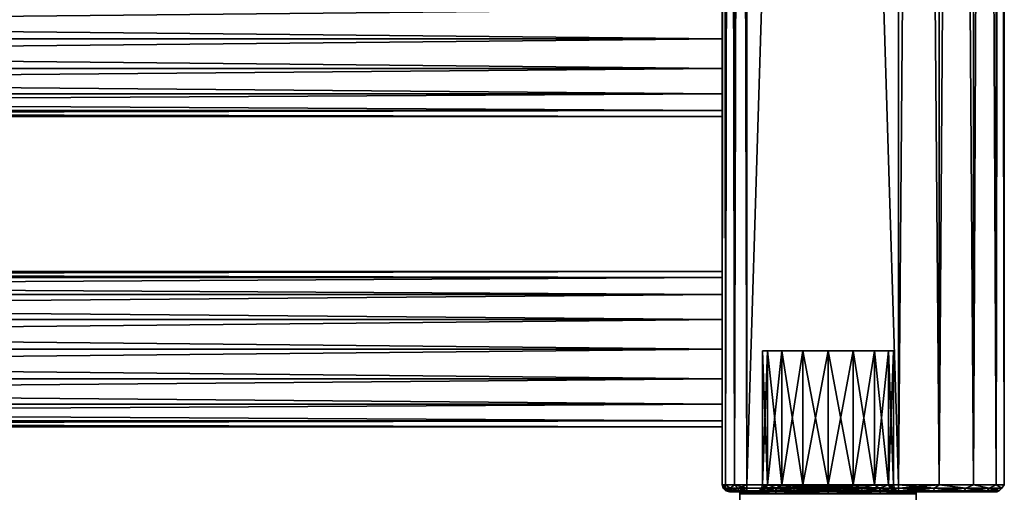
# Model space of a CAD drawing. Extents: x -250 to 250, y -426 to 356.
# Tile 217 of 256: x 110 to 250, y -350 to -283. Entities that reach past the tile are written whole.
import ezdxf

# ---------------------------------------------------------------- set-up
doc = ezdxf.new("R2010")
doc.units = 0
doc.header["$LTSCALE"] = 41.718519
for name, color, linetype in [('3', 7, 'CONTINUOUS'), ('4', 7, 'CONTINUOUS'), ('45', 7, 'CONTINUOUS'), ('46', 7, 'CONTINUOUS'), ('47', 7, 'CONTINUOUS'), ('48', 7, 'CONTINUOUS'), ('5', 7, 'CONTINUOUS'), ('50', 7, 'CONTINUOUS'), ('51', 7, 'CONTINUOUS'), ('52', 7, 'CONTINUOUS'), ('57', 7, 'CONTINUOUS'), ('58', 7, 'CONTINUOUS'), ('59', 7, 'CONTINUOUS'), ('6', 7, 'CONTINUOUS'), ('60', 7, 'CONTINUOUS'), ('61', 7, 'CONTINUOUS'), ('62', 7, 'CONTINUOUS'), ('68', 7, 'CONTINUOUS'), ('69', 7, 'CONTINUOUS'), ('70', 7, 'CONTINUOUS'), ('73', 7, 'CONTINUOUS'), ('74', 7, 'CONTINUOUS'), ('82', 7, 'CONTINUOUS'), ('84', 7, 'CONTINUOUS'), ('85', 7, 'CONTINUOUS'), ('88', 7, 'CONTINUOUS'), ('89', 7, 'CONTINUOUS')]:
    doc.layers.add(name, color=color, linetype=linetype)

msp = doc.modelspace()

# ---------------------------------------------------------------- linework, layer by layer
at = {"layer": '3', "color": 7, "linetype": 'CONTINUOUS'}
for points in [[(210, -319.84, 4.21), (210, -319), (-210, -319.84, 4.21), (210, -319.84, 4.21)], [(210, -319), (210, -319.84, -4.21), (-210, -319), (210, -319)], [(210, -319), (-210, -319), (-210, -319.84, 4.21), (210, -319)], [(210, -319.84, -4.21), (-210, -319.84, -4.21), (-210, -319), (210, -319.84, -4.21)], [(210, -319.84, 4.21), (-210, -319.84, 4.21), (-210, -322.22, 7.78), (210, -319.84, 4.21)], [(210, -322.22, 7.78), (210, -319.84, 4.21), (-210, -322.22, 7.78), (210, -322.22, 7.78)], [(210, -319.84, -4.21), (210, -322.22, -7.78), (-210, -319.84, -4.21), (210, -319.84, -4.21)], [(210, -322.22, -7.78), (-210, -322.22, -7.78), (-210, -319.84, -4.21), (210, -322.22, -7.78)], [(210, -322.22, 7.78), (-210, -322.22, 7.78), (-210, -325.79, 10.16), (210, -322.22, 7.78)], [(210, -325.79, 10.16), (210, -322.22, 7.78), (-210, -325.79, 10.16), (210, -325.79, 10.16)], [(210, -322.22, -7.78), (210, -325.79, -10.16), (-210, -322.22, -7.78), (210, -322.22, -7.78)], [(210, -325.79, -10.16), (-210, -325.79, -10.16), (-210, -322.22, -7.78), (210, -325.79, -10.16)], [(210, -325.79, 10.16), (-210, -325.79, 10.16), (-210, -330, 11), (210, -325.79, 10.16)], [(210, -330, 11), (210, -325.79, 10.16), (-210, -330, 11), (210, -330, 11)], [(210, -325.79, -10.16), (210, -330, -11), (-210, -325.79, -10.16), (210, -325.79, -10.16)], [(210, -330, -11), (-210, -330, -11), (-210, -325.79, -10.16), (210, -330, -11)]]:
    msp.add_3dface(points, dxfattribs=at)
at = {"layer": '4', "color": 7, "linetype": 'CONTINUOUS'}
for points in [[(210, -330, -11), (210, -334.21, -10.16), (-210, -330, -11), (210, -330, -11)], [(-210, -330, -11), (210, -334.21, -10.16), (-210, -334.21, -10.16), (-210, -330, -11)], [(210, -334.21, 10.16), (210, -330, 11), (-210, -334.21, 10.16), (210, -334.21, 10.16)], [(210, -330, 11), (-210, -330, 11), (-210, -334.21, 10.16), (210, -330, 11)], [(210, -334.21, -10.16), (210, -337.78, -7.78), (-210, -334.21, -10.16), (210, -334.21, -10.16)], [(210, -337.78, -7.78), (-210, -337.78, -7.78), (-210, -334.21, -10.16), (210, -337.78, -7.78)], [(210, -334.21, 10.16), (-210, -334.21, 10.16), (-210, -337.78, 7.78), (210, -334.21, 10.16)], [(210, -337.78, 7.78), (210, -334.21, 10.16), (-210, -337.78, 7.78), (210, -337.78, 7.78)], [(210, -337.78, -7.78), (210, -340.16, -4.21), (-210, -337.78, -7.78), (210, -337.78, -7.78)], [(210, -340.16, -4.21), (-210, -340.16, -4.21), (-210, -337.78, -7.78), (210, -340.16, -4.21)], [(210, -337.78, 7.78), (-210, -337.78, 7.78), (-210, -340.16, 4.21), (210, -337.78, 7.78)], [(210, -340.16, 4.21), (210, -337.78, 7.78), (-210, -340.16, 4.21), (210, -340.16, 4.21)], [(210, -340.16, -4.21), (210, -341), (-210, -340.16, -4.21), (210, -340.16, -4.21)], [(210, -340.16, 4.21), (-210, -340.16, 4.21), (-210, -341), (210, -340.16, 4.21)], [(210, -341), (-210, -341), (-210, -340.16, -4.21), (210, -341)], [(210, -341), (210, -340.16, 4.21), (-210, -341), (210, -341)]]:
    msp.add_3dface(points, dxfattribs=at)
at = {"layer": '45', "color": 7, "linetype": 'CONTINUOUS'}
for points in [[(213.5, 349.2, -15), (235, -349.2, -15), (213.5, -349.2, -15), (213.5, 349.2, -15)], [(235, 349.2, -15), (235, -349.2, -15), (213.5, 349.2, -15), (235, 349.2, -15)]]:
    msp.add_3dface(points, dxfattribs=at)
at = {"layer": '46', "color": 7, "linetype": 'CONTINUOUS'}
for points in [[(213.5, 349.2, 15), (213.5, -349.2, 15), (235, 349.2, 15), (213.5, 349.2, 15)], [(235, 349.2, 15), (213.5, -349.2, 15), (235, -349.2, 15), (235, 349.2, 15)]]:
    msp.add_3dface(points, dxfattribs=at)
at = {"layer": '47', "color": 7, "linetype": 'CONTINUOUS'}
for points in [[(211, -350.2, -11.5), (211.33, -350.2, -12.75), (211, -350.2, 11.5), (211, -350.2, -11.5)], [(211, -350.2, 11.5), (211.33, -350.2, -12.75), (211.33, -350.2, 12.75), (211, -350.2, 11.5)], [(211.33, -350.2, 12.75), (212.25, -350.2, -13.67), (212.25, -350.2, 13.67), (211.33, -350.2, 12.75)], [(211.33, -350.2, -12.75), (212.25, -350.2, -13.67), (211.33, -350.2, 12.75), (211.33, -350.2, -12.75)], [(212.25, -350.2, 13.67), (213.5, -350.2, -14), (213.5, -350.2, 14), (212.25, -350.2, 13.67)], [(212.25, -350.2, -13.67), (213.5, -350.2, -14), (212.25, -350.2, 13.67), (212.25, -350.2, -13.67)], [(217.72, -350.2, -7.28), (213.5, -350.2, -14), (221.06, -350.2, -9.52), (217.72, -350.2, -7.28)], [(215.48, -350.2, -3.94), (213.5, -350.2, -14), (217.72, -350.2, -7.28), (215.48, -350.2, -3.94)], [(214.7, -350.2), (213.5, -350.2, -14), (215.48, -350.2, -3.94), (214.7, -350.2)], [(213.5, -350.2, 14), (213.5, -350.2, -14), (214.7, -350.2), (213.5, -350.2, 14)], [(213.5, -350.2, -14), (235, -350.2, -14), (221.06, -350.2, -9.52), (213.5, -350.2, -14)], [(217.72, -350.2, 7.28), (213.5, -350.2, 14), (215.48, -350.2, 3.94), (217.72, -350.2, 7.28)], [(221.06, -350.2, 9.52), (213.5, -350.2, 14), (217.72, -350.2, 7.28), (221.06, -350.2, 9.52)], [(225, -350.2, 10.3), (213.5, -350.2, 14), (221.06, -350.2, 9.52), (225, -350.2, 10.3)], [(228.94, -350.2, 9.52), (213.5, -350.2, 14), (225, -350.2, 10.3), (228.94, -350.2, 9.52)], [(213.5, -350.2, 14), (214.7, -350.2), (215.48, -350.2, 3.94), (213.5, -350.2, 14)], [(235, -350.2, 14), (213.5, -350.2, 14), (228.94, -350.2, 9.52), (235, -350.2, 14)], [(221.06, -350.2, -9.52), (235, -350.2, -14), (225, -350.2, -10.3), (221.06, -350.2, -9.52)], [(225, -350.2, -10.3), (235, -350.2, -14), (228.94, -350.2, -9.52), (225, -350.2, -10.3)], [(228.94, -350.2, -9.52), (235, -350.2, -14), (232.28, -350.2, -7.28), (228.94, -350.2, -9.52)], [(232.28, -350.2, 7.28), (235, -350.2, 14), (228.94, -350.2, 9.52), (232.28, -350.2, 7.28)], [(232.28, -350.2, -7.28), (235, -350.2, -14), (234.52, -350.2, -3.94), (232.28, -350.2, -7.28)], [(234.52, -350.2, 3.94), (235, -350.2, 14), (232.28, -350.2, 7.28), (234.52, -350.2, 3.94)], [(234.52, -350.2, -3.94), (235, -350.2, -14), (235.3, -350.2), (234.52, -350.2, -3.94)], [(235.3, -350.2), (235, -350.2, 14), (234.52, -350.2, 3.94), (235.3, -350.2)], [(235, -350.2, -14), (240.36, -350.2, -12.93), (235.3, -350.2), (235, -350.2, -14)], [(240.36, -350.2, -12.93), (235, -350.2, 14), (235.3, -350.2), (240.36, -350.2, -12.93)], [(240.36, -350.2, 12.93), (235, -350.2, 14), (240.36, -350.2, -12.93), (240.36, -350.2, 12.93)], [(244.9, -350.2, -9.9), (240.36, -350.2, 12.93), (240.36, -350.2, -12.93), (244.9, -350.2, -9.9)], [(244.9, -350.2, 9.9), (240.36, -350.2, 12.93), (244.9, -350.2, -9.9), (244.9, -350.2, 9.9)], [(247.93, -350.2, -5.36), (244.9, -350.2, 9.9), (244.9, -350.2, -9.9), (247.93, -350.2, -5.36)], [(247.93, -350.2, 5.36), (244.9, -350.2, 9.9), (247.93, -350.2, -5.36), (247.93, -350.2, 5.36)], [(249, -350.2, 0), (247.93, -350.2, 5.36), (247.93, -350.2, -5.36), (249, -350.2, 0)]]:
    msp.add_3dface(points, dxfattribs=at)
at = {"layer": '48', "color": 7, "linetype": 'CONTINUOUS'}
for points in [[(210, 349.2, 11.5), (210, -22, 11), (210, -349.2, 11.5), (210, 349.2, 11.5)], [(210, -349.2, -11.5), (210, 22, -11), (210, 349.2, -11.5), (210, -349.2, -11.5)], [(210, -349.2, -11.5), (210, -22, -11), (210, 22, -11), (210, -349.2, -11.5)], [(210, -349.2, -11.5), (210, -66, -11), (210, -22, -11), (210, -349.2, -11.5)], [(210, -66, 11), (210, -349.2, 11.5), (210, -22, 11), (210, -66, 11)], [(210, -349.2, -11.5), (210, -198, -11), (210, -66, -11), (210, -349.2, -11.5)], [(210, -198, 11), (210, -349.2, 11.5), (210, -66, 11), (210, -198, 11)], [(210, -349.2, -11.5), (210, -242, -11), (210, -198, -11), (210, -349.2, -11.5)], [(210, -242, 11), (210, -349.2, 11.5), (210, -198, 11), (210, -242, 11)], [(210, -349.2, -11.5), (210, -286, -11), (210, -242, -11), (210, -349.2, -11.5)], [(210, -286, 11), (210, -349.2, 11.5), (210, -242, 11), (210, -286, 11)], [(210, -281.79, 10.16), (210, -286, 11), (210, -242, 11), (210, -281.79, 10.16)], [(210, -242, -11), (210, -286, -11), (210, -246.21, -10.16), (210, -242, -11)], [(210, -246.21, -10.16), (210, -286, -11), (210, -249.78, -7.78), (210, -246.21, -10.16)], [(210, -286, -11), (210, -281.79, -10.16), (210, -249.78, -7.78), (210, -286, -11)], [(210, -286, -11), (210, -349.2, -11.5), (210, -290.21, -10.16), (210, -286, -11)], [(210, -330, 11), (210, -349.2, 11.5), (210, -286, 11), (210, -330, 11)], [(210, -290.21, 10.16), (210, -322.22, 7.78), (210, -286, 11), (210, -290.21, 10.16)], [(210, -322.22, 7.78), (210, -325.79, 10.16), (210, -286, 11), (210, -322.22, 7.78)], [(210, -325.79, 10.16), (210, -330, 11), (210, -286, 11), (210, -325.79, 10.16)], [(210, -349.2, -11.5), (210, -330, -11), (210, -290.21, -10.16), (210, -349.2, -11.5)], [(210, -319), (210, -319.84, 4.21), (210, -290.21, 10.16), (210, -319)], [(210, -319.84, 4.21), (210, -322.22, 7.78), (210, -290.21, 10.16), (210, -319.84, 4.21)], [(210, -290.21, -10.16), (210, -330, -11), (210, -293.78, -7.78), (210, -290.21, -10.16)], [(210, -293.78, 7.78), (210, -319), (210, -290.21, 10.16), (210, -293.78, 7.78)], [(210, -330, -11), (210, -325.79, -10.16), (210, -293.78, -7.78), (210, -330, -11)], [(210, -293.78, -7.78), (210, -325.79, -10.16), (210, -296.16, -4.21), (210, -293.78, -7.78)], [(210, -296.16, 4.21), (210, -319), (210, -293.78, 7.78), (210, -296.16, 4.21)], [(210, -296.16, -4.21), (210, -325.79, -10.16), (210, -297), (210, -296.16, -4.21)], [(210, -297), (210, -319), (210, -296.16, 4.21), (210, -297)], [(210, -319.84, -4.21), (210, -319), (210, -297), (210, -319.84, -4.21)], [(210, -325.79, -10.16), (210, -322.22, -7.78), (210, -297), (210, -325.79, -10.16)], [(210, -322.22, -7.78), (210, -319.84, -4.21), (210, -297), (210, -322.22, -7.78)], [(210, -330, -11), (210, -349.2, -11.5), (210, -334.21, -10.16), (210, -330, -11)], [(210, -334.21, 10.16), (210, -349.2, 11.5), (210, -330, 11), (210, -334.21, 10.16)], [(210, -334.21, -10.16), (210, -349.2, -11.5), (210, -337.78, -7.78), (210, -334.21, -10.16)], [(210, -337.78, 7.78), (210, -349.2, 11.5), (210, -334.21, 10.16), (210, -337.78, 7.78)], [(210, -337.78, -7.78), (210, -349.2, -11.5), (210, -340.16, -4.21), (210, -337.78, -7.78)], [(210, -340.16, 4.21), (210, -349.2, 11.5), (210, -337.78, 7.78), (210, -340.16, 4.21)], [(210, -349.2, -11.5), (210, -349.2, 11.5), (210, -340.16, 4.21), (210, -349.2, -11.5)], [(210, -341), (210, -349.2, -11.5), (210, -340.16, 4.21), (210, -341)], [(210, -340.16, -4.21), (210, -349.2, -11.5), (210, -341), (210, -340.16, -4.21)]]:
    msp.add_3dface(points, dxfattribs=at)
at = {"layer": '5', "color": 7, "linetype": 'CONTINUOUS'}
for points in [[(210, -281.79, 10.16), (-210, -281.79, 10.16), (-210, -286, 11), (210, -281.79, 10.16)], [(210, -286, 11), (210, -281.79, 10.16), (-210, -286, 11), (210, -286, 11)], [(210, -286, -11), (-210, -286, -11), (-210, -281.79, -10.16), (210, -286, -11)], [(210, -281.79, -10.16), (210, -286, -11), (-210, -281.79, -10.16), (210, -281.79, -10.16)]]:
    msp.add_3dface(points, dxfattribs=at)
at = {"layer": '50', "color": 7, "linetype": 'CONTINUOUS'}
for points in [[(240.74, 349.2, 13.86), (235, 349.2, 15), (240.74, -349.2, 13.86), (240.74, 349.2, 13.86)], [(235, 349.2, 15), (235, -349.2, 15), (240.74, -349.2, 13.86), (235, 349.2, 15)], [(235, -349.2, -15), (235, 349.2, -15), (240.74, 349.2, -13.86), (235, -349.2, -15)], [(235, -349.2, -15), (240.74, 349.2, -13.86), (240.74, -349.2, -13.86), (235, -349.2, -15)], [(245.61, 349.2, 10.61), (240.74, 349.2, 13.86), (245.61, -349.2, 10.61), (245.61, 349.2, 10.61)], [(245.61, -349.2, 10.61), (240.74, 349.2, 13.86), (240.74, -349.2, 13.86), (245.61, -349.2, 10.61)], [(240.74, -349.2, -13.86), (245.61, 349.2, -10.61), (245.61, -349.2, -10.61), (240.74, -349.2, -13.86)], [(240.74, 349.2, -13.86), (245.61, 349.2, -10.61), (240.74, -349.2, -13.86), (240.74, 349.2, -13.86)], [(248.86, -349.2, 5.74), (245.61, 349.2, 10.61), (245.61, -349.2, 10.61), (248.86, -349.2, 5.74)], [(248.86, 349.2, 5.74), (245.61, 349.2, 10.61), (248.86, -349.2, 5.74), (248.86, 349.2, 5.74)], [(245.61, -349.2, -10.61), (248.86, 349.2, -5.74), (248.86, -349.2, -5.74), (245.61, -349.2, -10.61)], [(245.61, 349.2, -10.61), (248.86, 349.2, -5.74), (245.61, -349.2, -10.61), (245.61, 349.2, -10.61)], [(248.86, -349.2, -5.74), (250, 349.2), (250, -349.2), (248.86, -349.2, -5.74)], [(248.86, 349.2, -5.74), (250, 349.2), (248.86, -349.2, -5.74), (248.86, 349.2, -5.74)], [(250, -349.2), (248.86, 349.2, 5.74), (248.86, -349.2, 5.74), (250, -349.2)], [(250, 349.2), (248.86, 349.2, 5.74), (250, -349.2), (250, 349.2)]]:
    msp.add_3dface(points, dxfattribs=at)
at = {"layer": '51', "color": 7, "linetype": 'CONTINUOUS'}
for points in [[(210, 349.2, 11.5), (210, -349.2, 11.5), (210.47, -349.2, 13.25), (210, 349.2, 11.5)], [(210, 349.2, 11.5), (210.47, -349.2, 13.25), (210.47, 349.2, 13.25), (210, 349.2, 11.5)], [(210.47, -349.2, 13.25), (211.75, -349.2, 14.53), (210.47, 349.2, 13.25), (210.47, -349.2, 13.25)], [(210.47, 349.2, 13.25), (211.75, -349.2, 14.53), (211.75, 349.2, 14.53), (210.47, 349.2, 13.25)], [(211.75, -349.2, 14.53), (213.5, -349.2, 15), (211.75, 349.2, 14.53), (211.75, -349.2, 14.53)], [(213.5, -349.2, 15), (213.5, 349.2, 15), (211.75, 349.2, 14.53), (213.5, -349.2, 15)]]:
    msp.add_3dface(points, dxfattribs=at)
at = {"layer": '52', "color": 7, "linetype": 'CONTINUOUS'}
for points in [[(210, -349.2, -11.5), (210, 349.2, -11.5), (210.47, 349.2, -13.25), (210, -349.2, -11.5)], [(210.47, -349.2, -13.25), (210, -349.2, -11.5), (210.47, 349.2, -13.25), (210.47, -349.2, -13.25)], [(211.75, -349.2, -14.53), (210.47, -349.2, -13.25), (211.75, 349.2, -14.53), (211.75, -349.2, -14.53)], [(211.75, 349.2, -14.53), (210.47, -349.2, -13.25), (210.47, 349.2, -13.25), (211.75, 349.2, -14.53)], [(213.5, 349.2, -15), (211.75, -349.2, -14.53), (211.75, 349.2, -14.53), (213.5, 349.2, -15)], [(213.5, 349.2, -15), (213.5, -349.2, -15), (211.75, -349.2, -14.53), (213.5, 349.2, -15)]]:
    msp.add_3dface(points, dxfattribs=at)
at = {"layer": '57', "color": 7, "linetype": 'CONTINUOUS'}
for points in [[(210.13, -349.7, 11.5), (210, -349.2, 11.5), (210.13, -349.7, -11.5), (210.13, -349.7, 11.5)], [(210, -349.2, 11.5), (210, -349.2, -11.5), (210.13, -349.7, -11.5), (210, -349.2, 11.5)], [(210.5, -350.07, 11.5), (210.13, -349.7, 11.5), (210.5, -350.07, -11.5), (210.5, -350.07, 11.5)], [(210.5, -350.07, -11.5), (210.13, -349.7, 11.5), (210.13, -349.7, -11.5), (210.5, -350.07, -11.5)], [(211, -350.2, -11.5), (210.5, -350.07, 11.5), (210.5, -350.07, -11.5), (211, -350.2, -11.5)], [(211, -350.2, -11.5), (211, -350.2, 11.5), (210.5, -350.07, 11.5), (211, -350.2, -11.5)]]:
    msp.add_3dface(points, dxfattribs=at)
at = {"layer": '58', "color": 7, "linetype": 'CONTINUOUS'}
for points in [[(235, -349.7, 14.87), (235, -349.2, 15), (213.5, -349.7, 14.87), (235, -349.7, 14.87)], [(235, -349.2, 15), (213.5, -349.2, 15), (213.5, -349.7, 14.87), (235, -349.2, 15)], [(235, -350.07, 14.5), (235, -349.7, 14.87), (213.5, -349.7, 14.87), (235, -350.07, 14.5)], [(213.5, -350.07, 14.5), (235, -350.07, 14.5), (213.5, -349.7, 14.87), (213.5, -350.07, 14.5)], [(213.5, -350.2, 14), (235, -350.2, 14), (235, -350.07, 14.5), (213.5, -350.2, 14)], [(213.5, -350.2, 14), (235, -350.07, 14.5), (213.5, -350.07, 14.5), (213.5, -350.2, 14)]]:
    msp.add_3dface(points, dxfattribs=at)
at = {"layer": '59', "color": 7, "linetype": 'CONTINUOUS'}
for points in [[(235, -349.7, -14.87), (240.74, -349.2, -13.86), (240.08, -349.7, -13.97), (235, -349.7, -14.87)], [(235, -349.2, -15), (240.74, -349.2, -13.86), (235, -349.7, -14.87), (235, -349.2, -15)], [(240.08, -349.7, 13.97), (235, -349.2, 15), (235, -349.7, 14.87), (240.08, -349.7, 13.97)], [(240.74, -349.2, 13.86), (235, -349.2, 15), (240.08, -349.7, 13.97), (240.74, -349.2, 13.86)], [(240.08, -349.7, 13.97), (235, -349.7, 14.87), (239.96, -350.07, 13.63), (240.08, -349.7, 13.97)], [(239.96, -350.07, 13.63), (235, -349.7, 14.87), (235, -350.07, 14.5), (239.96, -350.07, 13.63)], [(235, -350.07, -14.5), (235, -349.7, -14.87), (240.08, -349.7, -13.97), (235, -350.07, -14.5)], [(235, -350.07, -14.5), (240.08, -349.7, -13.97), (239.96, -350.07, -13.63), (235, -350.07, -14.5)], [(240.36, -350.2, 12.93), (239.96, -350.07, 13.63), (235, -350.07, 14.5), (240.36, -350.2, 12.93)], [(235, -350.2, 14), (240.36, -350.2, 12.93), (235, -350.07, 14.5), (235, -350.2, 14)], [(235, -350.2, -14), (235, -350.07, -14.5), (239.96, -350.07, -13.63), (235, -350.2, -14)], [(240.36, -350.2, -12.93), (235, -350.2, -14), (239.96, -350.07, -13.63), (240.36, -350.2, -12.93)], [(244.32, -350.07, 11.11), (240.08, -349.7, 13.97), (239.96, -350.07, 13.63), (244.32, -350.07, 11.11)], [(240.08, -349.7, -13.97), (244.56, -349.7, -11.39), (239.96, -350.07, -13.63), (240.08, -349.7, -13.97)], [(239.96, -350.07, -13.63), (244.56, -349.7, -11.39), (244.32, -350.07, -11.11), (239.96, -350.07, -13.63)], [(240.36, -350.2, -12.93), (239.96, -350.07, -13.63), (244.32, -350.07, -11.11), (240.36, -350.2, -12.93)], [(240.36, -350.2, 12.93), (244.32, -350.07, 11.11), (239.96, -350.07, 13.63), (240.36, -350.2, 12.93)], [(244.56, -349.7, 11.39), (240.74, -349.2, 13.86), (240.08, -349.7, 13.97), (244.56, -349.7, 11.39)], [(240.08, -349.7, -13.97), (240.74, -349.2, -13.86), (244.56, -349.7, -11.39), (240.08, -349.7, -13.97)], [(244.56, -349.7, 11.39), (240.08, -349.7, 13.97), (244.32, -350.07, 11.11), (244.56, -349.7, 11.39)], [(244.9, -350.2, -9.9), (240.36, -350.2, -12.93), (244.32, -350.07, -11.11), (244.9, -350.2, -9.9)], [(240.36, -350.2, 12.93), (244.9, -350.2, 9.9), (244.32, -350.07, 11.11), (240.36, -350.2, 12.93)], [(245.61, -349.2, 10.61), (240.74, -349.2, 13.86), (244.56, -349.7, 11.39), (245.61, -349.2, 10.61)], [(240.74, -349.2, -13.86), (245.61, -349.2, -10.61), (244.56, -349.7, -11.39), (240.74, -349.2, -13.86)], [(247.56, -350.07, 7.25), (244.56, -349.7, 11.39), (244.32, -350.07, 11.11), (247.56, -350.07, 7.25)], [(244.56, -349.7, -11.39), (247.87, -349.7, -7.43), (244.32, -350.07, -11.11), (244.56, -349.7, -11.39)], [(244.32, -350.07, -11.11), (247.87, -349.7, -7.43), (247.56, -350.07, -7.25), (244.32, -350.07, -11.11)], [(244.9, -350.2, 9.9), (247.56, -350.07, 7.25), (244.32, -350.07, 11.11), (244.9, -350.2, 9.9)], [(244.9, -350.2, -9.9), (244.32, -350.07, -11.11), (247.56, -350.07, -7.25), (244.9, -350.2, -9.9)], [(247.87, -349.7, 7.43), (245.61, -349.2, 10.61), (244.56, -349.7, 11.39), (247.87, -349.7, 7.43)], [(244.56, -349.7, -11.39), (245.61, -349.2, -10.61), (247.87, -349.7, -7.43), (244.56, -349.7, -11.39)], [(247.87, -349.7, 7.43), (244.56, -349.7, 11.39), (247.56, -350.07, 7.25), (247.87, -349.7, 7.43)], [(244.9, -350.2, 9.9), (247.93, -350.2, 5.36), (247.56, -350.07, 7.25), (244.9, -350.2, 9.9)], [(247.93, -350.2, -5.36), (244.9, -350.2, -9.9), (247.56, -350.07, -7.25), (247.93, -350.2, -5.36)], [(245.61, -349.2, -10.61), (248.86, -349.2, -5.74), (247.87, -349.7, -7.43), (245.61, -349.2, -10.61)], [(248.86, -349.2, 5.74), (245.61, -349.2, 10.61), (247.87, -349.7, 7.43), (248.86, -349.2, 5.74)], [(247.87, -349.7, -7.43), (249.64, -349.7, -2.58), (247.56, -350.07, -7.25), (247.87, -349.7, -7.43)], [(249.28, -350.07, 2.52), (247.87, -349.7, 7.43), (247.56, -350.07, 7.25), (249.28, -350.07, 2.52)], [(247.56, -350.07, -7.25), (249.64, -349.7, -2.58), (249.28, -350.07, -2.52), (247.56, -350.07, -7.25)], [(247.93, -350.2, -5.36), (247.56, -350.07, -7.25), (249.28, -350.07, -2.52), (247.93, -350.2, -5.36)], [(247.93, -350.2, 5.36), (249.28, -350.07, 2.52), (247.56, -350.07, 7.25), (247.93, -350.2, 5.36)], [(249.64, -349.7, 2.58), (248.86, -349.2, 5.74), (247.87, -349.7, 7.43), (249.64, -349.7, 2.58)], [(247.87, -349.7, -7.43), (248.86, -349.2, -5.74), (249.64, -349.7, -2.58), (247.87, -349.7, -7.43)], [(249.64, -349.7, 2.58), (247.87, -349.7, 7.43), (249.28, -350.07, 2.52), (249.64, -349.7, 2.58)], [(249, -350.2, 0), (247.93, -350.2, -5.36), (249.28, -350.07, -2.52), (249, -350.2, 0)], [(247.93, -350.2, 5.36), (249, -350.2, 0), (249.28, -350.07, 2.52), (247.93, -350.2, 5.36)], [(248.86, -349.2, -5.74), (250, -349.2), (249.64, -349.7, -2.58), (248.86, -349.2, -5.74)], [(250, -349.2), (248.86, -349.2, 5.74), (249.64, -349.7, 2.58), (250, -349.2)], [(249, -350.2, 0), (249.28, -350.07, -2.52), (249.28, -350.07, 2.52), (249, -350.2, 0)], [(249.28, -350.07, -2.52), (249.64, -349.7, 2.58), (249.28, -350.07, 2.52), (249.28, -350.07, -2.52)], [(249.64, -349.7, -2.58), (249.64, -349.7, 2.58), (249.28, -350.07, -2.52), (249.64, -349.7, -2.58)], [(249.64, -349.7, -2.58), (250, -349.2), (249.64, -349.7, 2.58), (249.64, -349.7, -2.58)]]:
    msp.add_3dface(points, dxfattribs=at)
at = {"layer": '6', "color": 7, "linetype": 'CONTINUOUS'}
for points in [[(210, -286, 11), (-210, -286, 11), (-210, -290.21, 10.16), (210, -286, 11)], [(210, -286, -11), (210, -290.21, -10.16), (-210, -286, -11), (210, -286, -11)], [(-210, -286, -11), (210, -290.21, -10.16), (-210, -290.21, -10.16), (-210, -286, -11)], [(210, -290.21, 10.16), (210, -286, 11), (-210, -290.21, 10.16), (210, -290.21, 10.16)], [(210, -290.21, -10.16), (210, -293.78, -7.78), (-210, -290.21, -10.16), (210, -290.21, -10.16)], [(210, -293.78, -7.78), (-210, -293.78, -7.78), (-210, -290.21, -10.16), (210, -293.78, -7.78)], [(210, -290.21, 10.16), (-210, -290.21, 10.16), (-210, -293.78, 7.78), (210, -290.21, 10.16)], [(210, -293.78, 7.78), (210, -290.21, 10.16), (-210, -293.78, 7.78), (210, -293.78, 7.78)], [(210, -293.78, -7.78), (210, -296.16, -4.21), (-210, -293.78, -7.78), (210, -293.78, -7.78)], [(210, -296.16, -4.21), (-210, -296.16, -4.21), (-210, -293.78, -7.78), (210, -296.16, -4.21)], [(210, -293.78, 7.78), (-210, -293.78, 7.78), (-210, -296.16, 4.21), (210, -293.78, 7.78)], [(210, -296.16, 4.21), (210, -293.78, 7.78), (-210, -296.16, 4.21), (210, -296.16, 4.21)], [(210, -296.16, -4.21), (210, -297), (-210, -296.16, -4.21), (210, -296.16, -4.21)], [(210, -297), (210, -296.16, 4.21), (-210, -297), (210, -297)], [(210, -296.16, 4.21), (-210, -296.16, 4.21), (-210, -297), (210, -296.16, 4.21)], [(210, -297), (-210, -297), (-210, -296.16, -4.21), (210, -297)]]:
    msp.add_3dface(points, dxfattribs=at)
at = {"layer": '60', "color": 7, "linetype": 'CONTINUOUS'}
for points in [[(213.5, -349.2, -15), (235, -349.7, -14.87), (213.5, -349.7, -14.87), (213.5, -349.2, -15)], [(213.5, -349.2, -15), (235, -349.2, -15), (235, -349.7, -14.87), (213.5, -349.2, -15)], [(213.5, -349.7, -14.87), (235, -350.07, -14.5), (213.5, -350.07, -14.5), (213.5, -349.7, -14.87)], [(235, -349.7, -14.87), (235, -350.07, -14.5), (213.5, -349.7, -14.87), (235, -349.7, -14.87)], [(235, -350.2, -14), (213.5, -350.2, -14), (213.5, -350.07, -14.5), (235, -350.2, -14)], [(235, -350.07, -14.5), (235, -350.2, -14), (213.5, -350.07, -14.5), (235, -350.07, -14.5)]]:
    msp.add_3dface(points, dxfattribs=at)
at = {"layer": '61', "color": 7, "linetype": 'CONTINUOUS'}
for points in [[(210, -349.2, 11.5), (210.13, -349.7, 11.5), (210.39, -349.7, 12.79), (210, -349.2, 11.5)], [(210.47, -349.2, 13.25), (210, -349.2, 11.5), (210.39, -349.7, 12.79), (210.47, -349.2, 13.25)], [(210.13, -349.7, 11.5), (210.73, -350.07, 12.65), (210.39, -349.7, 12.79), (210.13, -349.7, 11.5)], [(210.13, -349.7, 11.5), (210.5, -350.07, 11.5), (210.73, -350.07, 12.65), (210.13, -349.7, 11.5)], [(211.12, -349.7, 13.88), (210.47, -349.2, 13.25), (210.39, -349.7, 12.79), (211.12, -349.7, 13.88)], [(210.73, -350.07, 12.65), (211.38, -350.07, 13.62), (210.39, -349.7, 12.79), (210.73, -350.07, 12.65)], [(211.38, -350.07, 13.62), (211.12, -349.7, 13.88), (210.39, -349.7, 12.79), (211.38, -350.07, 13.62)], [(211.75, -349.2, 14.53), (210.47, -349.2, 13.25), (211.12, -349.7, 13.88), (211.75, -349.2, 14.53)], [(210.5, -350.07, 11.5), (211.33, -350.2, 12.75), (210.73, -350.07, 12.65), (210.5, -350.07, 11.5)], [(211, -350.2, 11.5), (211.33, -350.2, 12.75), (210.5, -350.07, 11.5), (211, -350.2, 11.5)], [(210.73, -350.07, 12.65), (211.33, -350.2, 12.75), (211.38, -350.07, 13.62), (210.73, -350.07, 12.65)], [(212.21, -349.7, 14.61), (211.75, -349.2, 14.53), (211.12, -349.7, 13.88), (212.21, -349.7, 14.61)], [(211.38, -350.07, 13.62), (212.35, -350.07, 14.27), (211.12, -349.7, 13.88), (211.38, -350.07, 13.62)], [(212.35, -350.07, 14.27), (212.21, -349.7, 14.61), (211.12, -349.7, 13.88), (212.35, -350.07, 14.27)], [(211.33, -350.2, 12.75), (212.25, -350.2, 13.67), (211.38, -350.07, 13.62), (211.33, -350.2, 12.75)], [(211.38, -350.07, 13.62), (212.25, -350.2, 13.67), (212.35, -350.07, 14.27), (211.38, -350.07, 13.62)], [(213.5, -349.7, 14.87), (211.75, -349.2, 14.53), (212.21, -349.7, 14.61), (213.5, -349.7, 14.87)], [(213.5, -349.7, 14.87), (213.5, -349.2, 15), (211.75, -349.2, 14.53), (213.5, -349.7, 14.87)], [(213.5, -350.07, 14.5), (213.5, -349.7, 14.87), (212.21, -349.7, 14.61), (213.5, -350.07, 14.5)], [(212.35, -350.07, 14.27), (213.5, -350.07, 14.5), (212.21, -349.7, 14.61), (212.35, -350.07, 14.27)], [(212.25, -350.2, 13.67), (213.5, -350.2, 14), (212.35, -350.07, 14.27), (212.25, -350.2, 13.67)], [(213.5, -350.2, 14), (213.5, -350.07, 14.5), (212.35, -350.07, 14.27), (213.5, -350.2, 14)]]:
    msp.add_3dface(points, dxfattribs=at)
at = {"layer": '62', "color": 7, "linetype": 'CONTINUOUS'}
for points in [[(210, -349.2, -11.5), (210.47, -349.2, -13.25), (210.13, -349.7, -11.5), (210, -349.2, -11.5)], [(210.13, -349.7, -11.5), (210.47, -349.2, -13.25), (210.39, -349.7, -12.79), (210.13, -349.7, -11.5)], [(210.5, -350.07, -11.5), (210.13, -349.7, -11.5), (210.39, -349.7, -12.79), (210.5, -350.07, -11.5)], [(210.39, -349.7, -12.79), (210.47, -349.2, -13.25), (211.12, -349.7, -13.88), (210.39, -349.7, -12.79)], [(210.73, -350.07, -12.65), (210.5, -350.07, -11.5), (210.39, -349.7, -12.79), (210.73, -350.07, -12.65)], [(210.73, -350.07, -12.65), (210.39, -349.7, -12.79), (211.12, -349.7, -13.88), (210.73, -350.07, -12.65)], [(210.47, -349.2, -13.25), (211.75, -349.2, -14.53), (211.12, -349.7, -13.88), (210.47, -349.2, -13.25)], [(211, -350.2, -11.5), (210.5, -350.07, -11.5), (210.73, -350.07, -12.65), (211, -350.2, -11.5)], [(211.38, -350.07, -13.62), (210.73, -350.07, -12.65), (211.12, -349.7, -13.88), (211.38, -350.07, -13.62)], [(211.38, -350.07, -13.62), (211.33, -350.2, -12.75), (210.73, -350.07, -12.65), (211.38, -350.07, -13.62)], [(211.33, -350.2, -12.75), (211, -350.2, -11.5), (210.73, -350.07, -12.65), (211.33, -350.2, -12.75)], [(211.12, -349.7, -13.88), (211.75, -349.2, -14.53), (212.21, -349.7, -14.61), (211.12, -349.7, -13.88)], [(211.38, -350.07, -13.62), (211.12, -349.7, -13.88), (212.21, -349.7, -14.61), (211.38, -350.07, -13.62)], [(212.25, -350.2, -13.67), (211.33, -350.2, -12.75), (211.38, -350.07, -13.62), (212.25, -350.2, -13.67)], [(212.35, -350.07, -14.27), (211.38, -350.07, -13.62), (212.21, -349.7, -14.61), (212.35, -350.07, -14.27)], [(212.35, -350.07, -14.27), (212.25, -350.2, -13.67), (211.38, -350.07, -13.62), (212.35, -350.07, -14.27)], [(211.75, -349.2, -14.53), (213.5, -349.2, -15), (212.21, -349.7, -14.61), (211.75, -349.2, -14.53)], [(213.5, -349.2, -15), (213.5, -349.7, -14.87), (212.21, -349.7, -14.61), (213.5, -349.2, -15)], [(213.5, -349.7, -14.87), (212.35, -350.07, -14.27), (212.21, -349.7, -14.61), (213.5, -349.7, -14.87)], [(213.5, -350.2, -14), (212.25, -350.2, -13.67), (213.5, -350.07, -14.5), (213.5, -350.2, -14)], [(213.5, -350.07, -14.5), (212.25, -350.2, -13.67), (212.35, -350.07, -14.27), (213.5, -350.07, -14.5)], [(213.5, -349.7, -14.87), (213.5, -350.07, -14.5), (212.35, -350.07, -14.27), (213.5, -349.7, -14.87)]]:
    msp.add_3dface(points, dxfattribs=at)
at = {"layer": '68', "color": 7, "linetype": 'CONTINUOUS'}
for points in [[(216.41, -330.2, 3.56), (215.7, -330.2), (216.41, -330.2, -3.56), (216.41, -330.2, 3.56)], [(218.42, -330.2, -6.58), (216.41, -330.2, 3.56), (216.41, -330.2, -3.56), (218.42, -330.2, -6.58)], [(218.42, -330.2, 6.58), (216.41, -330.2, 3.56), (218.42, -330.2, -6.58), (218.42, -330.2, 6.58)], [(221.44, -330.2, 8.59), (218.42, -330.2, 6.58), (221.44, -330.2, -8.59), (221.44, -330.2, 8.59)], [(221.44, -330.2, -8.59), (218.42, -330.2, 6.58), (218.42, -330.2, -6.58), (221.44, -330.2, -8.59)], [(225, -330.2, 9.3), (221.44, -330.2, 8.59), (225, -330.2, -9.3), (225, -330.2, 9.3)], [(225, -330.2, -9.3), (221.44, -330.2, 8.59), (221.44, -330.2, -8.59), (225, -330.2, -9.3)], [(228.56, -330.2, 8.59), (225, -330.2, 9.3), (228.56, -330.2, -8.59), (228.56, -330.2, 8.59)], [(228.56, -330.2, -8.59), (225, -330.2, 9.3), (225, -330.2, -9.3), (228.56, -330.2, -8.59)], [(231.58, -330.2, 6.58), (228.56, -330.2, 8.59), (231.58, -330.2, -6.58), (231.58, -330.2, 6.58)], [(231.58, -330.2, -6.58), (228.56, -330.2, 8.59), (228.56, -330.2, -8.59), (231.58, -330.2, -6.58)], [(233.59, -330.2, 3.56), (231.58, -330.2, 6.58), (233.59, -330.2, -3.56), (233.59, -330.2, 3.56)], [(233.59, -330.2, -3.56), (231.58, -330.2, 6.58), (231.58, -330.2, -6.58), (233.59, -330.2, -3.56)], [(234.3, -330.2), (233.59, -330.2, 3.56), (233.59, -330.2, -3.56), (234.3, -330.2)]]:
    msp.add_3dface(points, dxfattribs=at)
at = {"layer": '69', "color": 7, "linetype": 'CONTINUOUS'}
for points in [[(215.7, -330.2), (216.41, -330.2, 3.56), (215.7, -349.2), (215.7, -330.2)], [(215.7, -349.2), (216.41, -330.2, 3.56), (216.41, -349.2, 3.56), (215.7, -349.2)], [(216.41, -330.2, 3.56), (218.42, -330.2, 6.58), (216.41, -349.2, 3.56), (216.41, -330.2, 3.56)], [(216.41, -349.2, 3.56), (218.42, -330.2, 6.58), (218.42, -349.2, 6.58), (216.41, -349.2, 3.56)], [(218.42, -330.2, 6.58), (221.44, -330.2, 8.59), (218.42, -349.2, 6.58), (218.42, -330.2, 6.58)], [(218.42, -349.2, 6.58), (221.44, -330.2, 8.59), (221.44, -349.2, 8.59), (218.42, -349.2, 6.58)], [(221.44, -349.2, 8.59), (225, -330.2, 9.3), (225, -349.2, 9.3), (221.44, -349.2, 8.59)], [(221.44, -330.2, 8.59), (225, -330.2, 9.3), (221.44, -349.2, 8.59), (221.44, -330.2, 8.59)], [(225, -349.2, 9.3), (228.56, -330.2, 8.59), (228.56, -349.2, 8.59), (225, -349.2, 9.3)], [(225, -330.2, 9.3), (228.56, -330.2, 8.59), (225, -349.2, 9.3), (225, -330.2, 9.3)], [(228.56, -349.2, 8.59), (231.58, -330.2, 6.58), (231.58, -349.2, 6.58), (228.56, -349.2, 8.59)], [(228.56, -330.2, 8.59), (231.58, -330.2, 6.58), (228.56, -349.2, 8.59), (228.56, -330.2, 8.59)], [(231.58, -349.2, 6.58), (233.59, -330.2, 3.56), (233.59, -349.2, 3.56), (231.58, -349.2, 6.58)], [(231.58, -330.2, 6.58), (233.59, -330.2, 3.56), (231.58, -349.2, 6.58), (231.58, -330.2, 6.58)], [(233.59, -349.2, 3.56), (234.3, -330.2), (234.3, -349.2), (233.59, -349.2, 3.56)], [(233.59, -330.2, 3.56), (234.3, -330.2), (233.59, -349.2, 3.56), (233.59, -330.2, 3.56)]]:
    msp.add_3dface(points, dxfattribs=at)
at = {"layer": '70', "color": 7, "linetype": 'CONTINUOUS'}
for points in [[(216.41, -330.2, -3.56), (215.7, -330.2), (216.41, -349.2, -3.56), (216.41, -330.2, -3.56)], [(215.7, -330.2), (215.7, -349.2), (216.41, -349.2, -3.56), (215.7, -330.2)], [(218.42, -349.2, -6.58), (216.41, -330.2, -3.56), (216.41, -349.2, -3.56), (218.42, -349.2, -6.58)], [(218.42, -330.2, -6.58), (216.41, -330.2, -3.56), (218.42, -349.2, -6.58), (218.42, -330.2, -6.58)], [(221.44, -349.2, -8.59), (218.42, -330.2, -6.58), (218.42, -349.2, -6.58), (221.44, -349.2, -8.59)], [(221.44, -330.2, -8.59), (218.42, -330.2, -6.58), (221.44, -349.2, -8.59), (221.44, -330.2, -8.59)], [(225, -349.2, -9.3), (221.44, -330.2, -8.59), (221.44, -349.2, -8.59), (225, -349.2, -9.3)], [(225, -330.2, -9.3), (221.44, -330.2, -8.59), (225, -349.2, -9.3), (225, -330.2, -9.3)], [(228.56, -330.2, -8.59), (225, -330.2, -9.3), (228.56, -349.2, -8.59), (228.56, -330.2, -8.59)], [(228.56, -349.2, -8.59), (225, -330.2, -9.3), (225, -349.2, -9.3), (228.56, -349.2, -8.59)], [(231.58, -330.2, -6.58), (228.56, -330.2, -8.59), (231.58, -349.2, -6.58), (231.58, -330.2, -6.58)], [(231.58, -349.2, -6.58), (228.56, -330.2, -8.59), (228.56, -349.2, -8.59), (231.58, -349.2, -6.58)], [(233.59, -349.2, -3.56), (231.58, -330.2, -6.58), (231.58, -349.2, -6.58), (233.59, -349.2, -3.56)], [(233.59, -330.2, -3.56), (231.58, -330.2, -6.58), (233.59, -349.2, -3.56), (233.59, -330.2, -3.56)], [(234.3, -349.2), (233.59, -330.2, -3.56), (233.59, -349.2, -3.56), (234.3, -349.2)], [(234.3, -330.2), (233.59, -330.2, -3.56), (234.3, -349.2), (234.3, -330.2)]]:
    msp.add_3dface(points, dxfattribs=at)
at = {"layer": '73', "color": 7, "linetype": 'CONTINUOUS'}
for points in [[(214.7, -350.2), (215.48, -350.2, -3.94), (215.2, -350.07), (214.7, -350.2)], [(215.57, -349.7), (215.2, -350.07), (215.79, -350.07, -3.35), (215.57, -349.7)], [(215.2, -350.07), (215.48, -350.2, -3.94), (215.79, -350.07, -3.35), (215.2, -350.07)], [(215.48, -350.2, -3.94), (217.72, -350.2, -7.28), (217.49, -350.07, -6.3), (215.48, -350.2, -3.94)], [(215.79, -350.07, -3.35), (215.48, -350.2, -3.94), (217.49, -350.07, -6.3), (215.79, -350.07, -3.35)], [(215.7, -349.2), (215.57, -349.7), (216.13, -349.7, -3.23), (215.7, -349.2)], [(215.57, -349.7), (215.79, -350.07, -3.35), (216.13, -349.7, -3.23), (215.57, -349.7)], [(216.41, -349.2, -3.56), (215.7, -349.2), (216.13, -349.7, -3.23), (216.41, -349.2, -3.56)], [(215.79, -350.07, -3.35), (217.49, -350.07, -6.3), (216.13, -349.7, -3.23), (215.79, -350.07, -3.35)], [(216.41, -349.2, -3.56), (216.13, -349.7, -3.23), (217.77, -349.7, -6.06), (216.41, -349.2, -3.56)], [(216.13, -349.7, -3.23), (217.49, -350.07, -6.3), (217.77, -349.7, -6.06), (216.13, -349.7, -3.23)], [(218.42, -349.2, -6.58), (216.41, -349.2, -3.56), (217.77, -349.7, -6.06), (218.42, -349.2, -6.58)], [(217.49, -350.07, -6.3), (220.1, -350.07, -8.49), (217.77, -349.7, -6.06), (217.49, -350.07, -6.3)], [(217.49, -350.07, -6.3), (217.72, -350.2, -7.28), (220.1, -350.07, -8.49), (217.49, -350.07, -6.3)], [(217.72, -350.2, -7.28), (221.06, -350.2, -9.52), (220.1, -350.07, -8.49), (217.72, -350.2, -7.28)], [(218.42, -349.2, -6.58), (217.77, -349.7, -6.06), (220.28, -349.7, -8.17), (218.42, -349.2, -6.58)], [(217.77, -349.7, -6.06), (220.1, -350.07, -8.49), (220.28, -349.7, -8.17), (217.77, -349.7, -6.06)], [(221.44, -349.2, -8.59), (218.42, -349.2, -6.58), (220.28, -349.7, -8.17), (221.44, -349.2, -8.59)], [(220.1, -350.07, -8.49), (223.3, -350.07, -9.65), (220.28, -349.7, -8.17), (220.1, -350.07, -8.49)], [(220.1, -350.07, -8.49), (221.06, -350.2, -9.52), (223.3, -350.07, -9.65), (220.1, -350.07, -8.49)], [(221.44, -349.2, -8.59), (220.28, -349.7, -8.17), (223.36, -349.7, -9.29), (221.44, -349.2, -8.59)], [(220.28, -349.7, -8.17), (223.3, -350.07, -9.65), (223.36, -349.7, -9.29), (220.28, -349.7, -8.17)], [(221.06, -350.2, -9.52), (225, -350.2, -10.3), (223.3, -350.07, -9.65), (221.06, -350.2, -9.52)], [(225, -349.2, -9.3), (221.44, -349.2, -8.59), (223.36, -349.7, -9.29), (225, -349.2, -9.3)], [(223.3, -350.07, -9.65), (226.7, -350.07, -9.65), (223.36, -349.7, -9.29), (223.3, -350.07, -9.65)], [(223.3, -350.07, -9.65), (225, -350.2, -10.3), (226.7, -350.07, -9.65), (223.3, -350.07, -9.65)], [(225, -349.2, -9.3), (223.36, -349.7, -9.29), (226.64, -349.7, -9.29), (225, -349.2, -9.3)], [(223.36, -349.7, -9.29), (226.7, -350.07, -9.65), (226.64, -349.7, -9.29), (223.36, -349.7, -9.29)], [(228.56, -349.2, -8.59), (225, -349.2, -9.3), (226.64, -349.7, -9.29), (228.56, -349.2, -8.59)], [(225, -350.2, -10.3), (228.94, -350.2, -9.52), (226.7, -350.07, -9.65), (225, -350.2, -10.3)], [(228.56, -349.2, -8.59), (226.64, -349.7, -9.29), (229.72, -349.7, -8.17), (228.56, -349.2, -8.59)], [(226.64, -349.7, -9.29), (229.9, -350.07, -8.49), (229.72, -349.7, -8.17), (226.64, -349.7, -9.29)], [(226.7, -350.07, -9.65), (229.9, -350.07, -8.49), (226.64, -349.7, -9.29), (226.7, -350.07, -9.65)], [(226.7, -350.07, -9.65), (228.94, -350.2, -9.52), (229.9, -350.07, -8.49), (226.7, -350.07, -9.65)], [(231.58, -349.2, -6.58), (228.56, -349.2, -8.59), (229.72, -349.7, -8.17), (231.58, -349.2, -6.58)], [(228.94, -350.2, -9.52), (232.28, -350.2, -7.28), (229.9, -350.07, -8.49), (228.94, -350.2, -9.52)], [(231.58, -349.2, -6.58), (229.72, -349.7, -8.17), (232.23, -349.7, -6.06), (231.58, -349.2, -6.58)], [(229.72, -349.7, -8.17), (232.51, -350.07, -6.3), (232.23, -349.7, -6.06), (229.72, -349.7, -8.17)], [(229.9, -350.07, -8.49), (232.51, -350.07, -6.3), (229.72, -349.7, -8.17), (229.9, -350.07, -8.49)], [(229.9, -350.07, -8.49), (232.28, -350.2, -7.28), (232.51, -350.07, -6.3), (229.9, -350.07, -8.49)], [(233.59, -349.2, -3.56), (231.58, -349.2, -6.58), (232.23, -349.7, -6.06), (233.59, -349.2, -3.56)], [(233.59, -349.2, -3.56), (232.23, -349.7, -6.06), (233.87, -349.7, -3.23), (233.59, -349.2, -3.56)], [(232.51, -350.07, -6.3), (234.21, -350.07, -3.35), (232.23, -349.7, -6.06), (232.51, -350.07, -6.3)], [(232.23, -349.7, -6.06), (234.21, -350.07, -3.35), (233.87, -349.7, -3.23), (232.23, -349.7, -6.06)], [(232.28, -350.2, -7.28), (234.52, -350.2, -3.94), (232.51, -350.07, -6.3), (232.28, -350.2, -7.28)], [(232.51, -350.07, -6.3), (234.52, -350.2, -3.94), (234.21, -350.07, -3.35), (232.51, -350.07, -6.3)], [(234.43, -349.7), (233.59, -349.2, -3.56), (233.87, -349.7, -3.23), (234.43, -349.7)], [(234.3, -349.2), (233.59, -349.2, -3.56), (234.43, -349.7), (234.3, -349.2)], [(234.21, -350.07, -3.35), (234.8, -350.07), (233.87, -349.7, -3.23), (234.21, -350.07, -3.35)], [(234.8, -350.07), (234.43, -349.7), (233.87, -349.7, -3.23), (234.8, -350.07)], [(234.52, -350.2, -3.94), (235.3, -350.2), (234.21, -350.07, -3.35), (234.52, -350.2, -3.94)], [(235.3, -350.2), (234.8, -350.07), (234.21, -350.07, -3.35), (235.3, -350.2)]]:
    msp.add_3dface(points, dxfattribs=at)
at = {"layer": '74', "color": 7, "linetype": 'CONTINUOUS'}
for points in [[(215.79, -350.07, 3.35), (214.7, -350.2), (215.2, -350.07), (215.79, -350.07, 3.35)], [(215.48, -350.2, 3.94), (214.7, -350.2), (215.79, -350.07, 3.35), (215.48, -350.2, 3.94)], [(216.13, -349.7, 3.23), (215.2, -350.07), (215.57, -349.7), (216.13, -349.7, 3.23)], [(215.79, -350.07, 3.35), (215.2, -350.07), (216.13, -349.7, 3.23), (215.79, -350.07, 3.35)], [(217.72, -350.2, 7.28), (215.48, -350.2, 3.94), (217.49, -350.07, 6.3), (217.72, -350.2, 7.28)], [(217.49, -350.07, 6.3), (215.48, -350.2, 3.94), (215.79, -350.07, 3.35), (217.49, -350.07, 6.3)], [(216.41, -349.2, 3.56), (216.13, -349.7, 3.23), (215.57, -349.7), (216.41, -349.2, 3.56)], [(215.7, -349.2), (216.41, -349.2, 3.56), (215.57, -349.7), (215.7, -349.2)], [(217.49, -350.07, 6.3), (215.79, -350.07, 3.35), (217.77, -349.7, 6.06), (217.49, -350.07, 6.3)], [(217.77, -349.7, 6.06), (215.79, -350.07, 3.35), (216.13, -349.7, 3.23), (217.77, -349.7, 6.06)], [(216.41, -349.2, 3.56), (217.77, -349.7, 6.06), (216.13, -349.7, 3.23), (216.41, -349.2, 3.56)], [(216.41, -349.2, 3.56), (218.42, -349.2, 6.58), (217.77, -349.7, 6.06), (216.41, -349.2, 3.56)], [(220.28, -349.7, 8.17), (217.49, -350.07, 6.3), (217.77, -349.7, 6.06), (220.28, -349.7, 8.17)], [(220.1, -350.07, 8.49), (217.49, -350.07, 6.3), (220.28, -349.7, 8.17), (220.1, -350.07, 8.49)], [(220.1, -350.07, 8.49), (217.72, -350.2, 7.28), (217.49, -350.07, 6.3), (220.1, -350.07, 8.49)], [(221.06, -350.2, 9.52), (217.72, -350.2, 7.28), (220.1, -350.07, 8.49), (221.06, -350.2, 9.52)], [(218.42, -349.2, 6.58), (220.28, -349.7, 8.17), (217.77, -349.7, 6.06), (218.42, -349.2, 6.58)], [(218.42, -349.2, 6.58), (221.44, -349.2, 8.59), (220.28, -349.7, 8.17), (218.42, -349.2, 6.58)], [(223.36, -349.7, 9.29), (220.1, -350.07, 8.49), (220.28, -349.7, 8.17), (223.36, -349.7, 9.29)], [(223.3, -350.07, 9.65), (220.1, -350.07, 8.49), (223.36, -349.7, 9.29), (223.3, -350.07, 9.65)], [(223.3, -350.07, 9.65), (221.06, -350.2, 9.52), (220.1, -350.07, 8.49), (223.3, -350.07, 9.65)], [(221.44, -349.2, 8.59), (223.36, -349.7, 9.29), (220.28, -349.7, 8.17), (221.44, -349.2, 8.59)], [(225, -350.2, 10.3), (221.06, -350.2, 9.52), (223.3, -350.07, 9.65), (225, -350.2, 10.3)], [(221.44, -349.2, 8.59), (225, -349.2, 9.3), (223.36, -349.7, 9.29), (221.44, -349.2, 8.59)], [(226.64, -349.7, 9.29), (223.3, -350.07, 9.65), (223.36, -349.7, 9.29), (226.64, -349.7, 9.29)], [(226.7, -350.07, 9.65), (223.3, -350.07, 9.65), (226.64, -349.7, 9.29), (226.7, -350.07, 9.65)], [(226.7, -350.07, 9.65), (225, -350.2, 10.3), (223.3, -350.07, 9.65), (226.7, -350.07, 9.65)], [(225, -349.2, 9.3), (226.64, -349.7, 9.29), (223.36, -349.7, 9.29), (225, -349.2, 9.3)], [(225, -349.2, 9.3), (228.56, -349.2, 8.59), (226.64, -349.7, 9.29), (225, -349.2, 9.3)], [(228.94, -350.2, 9.52), (225, -350.2, 10.3), (226.7, -350.07, 9.65), (228.94, -350.2, 9.52)], [(228.56, -349.2, 8.59), (229.72, -349.7, 8.17), (226.64, -349.7, 9.29), (228.56, -349.2, 8.59)], [(229.72, -349.7, 8.17), (226.7, -350.07, 9.65), (226.64, -349.7, 9.29), (229.72, -349.7, 8.17)], [(229.9, -350.07, 8.49), (226.7, -350.07, 9.65), (229.72, -349.7, 8.17), (229.9, -350.07, 8.49)], [(229.9, -350.07, 8.49), (228.94, -350.2, 9.52), (226.7, -350.07, 9.65), (229.9, -350.07, 8.49)], [(228.56, -349.2, 8.59), (231.58, -349.2, 6.58), (229.72, -349.7, 8.17), (228.56, -349.2, 8.59)], [(232.28, -350.2, 7.28), (228.94, -350.2, 9.52), (229.9, -350.07, 8.49), (232.28, -350.2, 7.28)], [(231.58, -349.2, 6.58), (232.23, -349.7, 6.06), (229.72, -349.7, 8.17), (231.58, -349.2, 6.58)], [(232.23, -349.7, 6.06), (229.9, -350.07, 8.49), (229.72, -349.7, 8.17), (232.23, -349.7, 6.06)], [(232.51, -350.07, 6.3), (229.9, -350.07, 8.49), (232.23, -349.7, 6.06), (232.51, -350.07, 6.3)], [(232.51, -350.07, 6.3), (232.28, -350.2, 7.28), (229.9, -350.07, 8.49), (232.51, -350.07, 6.3)], [(231.58, -349.2, 6.58), (233.59, -349.2, 3.56), (232.23, -349.7, 6.06), (231.58, -349.2, 6.58)], [(233.59, -349.2, 3.56), (233.87, -349.7, 3.23), (232.23, -349.7, 6.06), (233.59, -349.2, 3.56)], [(233.87, -349.7, 3.23), (232.51, -350.07, 6.3), (232.23, -349.7, 6.06), (233.87, -349.7, 3.23)], [(234.52, -350.2, 3.94), (232.28, -350.2, 7.28), (232.51, -350.07, 6.3), (234.52, -350.2, 3.94)], [(234.21, -350.07, 3.35), (232.51, -350.07, 6.3), (233.87, -349.7, 3.23), (234.21, -350.07, 3.35)], [(234.21, -350.07, 3.35), (234.52, -350.2, 3.94), (232.51, -350.07, 6.3), (234.21, -350.07, 3.35)], [(233.59, -349.2, 3.56), (234.3, -349.2), (233.87, -349.7, 3.23), (233.59, -349.2, 3.56)], [(234.3, -349.2), (234.43, -349.7), (233.87, -349.7, 3.23), (234.3, -349.2)], [(234.43, -349.7), (234.21, -350.07, 3.35), (233.87, -349.7, 3.23), (234.43, -349.7)], [(234.8, -350.07), (234.21, -350.07, 3.35), (234.43, -349.7), (234.8, -350.07)], [(234.8, -350.07), (234.52, -350.2, 3.94), (234.21, -350.07, 3.35), (234.8, -350.07)], [(235.3, -350.2), (234.52, -350.2, 3.94), (234.8, -350.07), (235.3, -350.2)]]:
    msp.add_3dface(points, dxfattribs=at)
at = {"layer": '82', "linetype": 'CONTINUOUS'}
for points in [[(217.55, -350.2, 11.5), (237.5, -350.2, 5.61), (212.5, -350.2, 5.61), (217.55, -350.2, 11.5)], [(212.5, -350.2, 5.61), (237.5, -350.2, 5.61), (237.5, -350.2, -5.61), (212.5, -350.2, 5.61)], [(212.5, -350.2, -5.61), (212.5, -350.2, 5.61), (237.5, -350.2, -5.61), (212.5, -350.2, -5.61)], [(217.55, -350.2, -11.5), (212.5, -350.2, -5.61), (232.45, -350.2, -11.5), (217.55, -350.2, -11.5)], [(232.45, -350.2, -11.5), (212.5, -350.2, -5.61), (237.5, -350.2, -5.61), (232.45, -350.2, -11.5)], [(232.45, -350.2, 11.5), (237.5, -350.2, 5.61), (217.55, -350.2, 11.5), (232.45, -350.2, 11.5)], [(225, -350.2, 13.7), (232.45, -350.2, 11.5), (217.55, -350.2, 11.5), (225, -350.2, 13.7)], [(225, -350.2, -13.7), (217.55, -350.2, -11.5), (232.45, -350.2, -11.5), (225, -350.2, -13.7)]]:
    msp.add_3dface(points, dxfattribs=at)
at = {"layer": '84', "linetype": 'CONTINUOUS'}
for points in [[(217.66, -350.5, -11.92), (212.5, -350.5, -6.3), (217.55, -350.2, -11.5), (217.66, -350.5, -11.92)], [(217.55, -350.2, -11.5), (212.5, -350.5, -6.3), (212.5, -350.35, -5.95), (217.55, -350.2, -11.5)], [(212.5, -350.2, -5.61), (217.55, -350.2, -11.5), (212.5, -350.35, -5.95), (212.5, -350.2, -5.61)], [(217.66, -350.5, -11.92), (217.55, -350.2, -11.5), (225, -350.2, -13.7), (217.66, -350.5, -11.92)], [(225, -350.5, -14), (217.66, -350.5, -11.92), (225, -350.2, -13.7), (225, -350.5, -14)], [(232.34, -350.5, -11.92), (225, -350.5, -14), (232.45, -350.2, -11.5), (232.34, -350.5, -11.92)], [(225, -350.5, -14), (225, -350.2, -13.7), (232.45, -350.2, -11.5), (225, -350.5, -14)], [(237.5, -350.5, -6.3), (232.34, -350.5, -11.92), (232.45, -350.2, -11.5), (237.5, -350.5, -6.3)], [(237.5, -350.5, -6.3), (232.45, -350.2, -11.5), (237.5, -350.35, -5.95), (237.5, -350.5, -6.3)], [(232.45, -350.2, -11.5), (237.5, -350.2, -5.61), (237.5, -350.35, -5.95), (232.45, -350.2, -11.5)]]:
    msp.add_3dface(points, dxfattribs=at)
at = {"layer": '85', "linetype": 'CONTINUOUS'}
for points in [[(217.55, -350.2, 11.5), (212.5, -350.2, 5.61), (212.5, -350.35, 5.95), (217.55, -350.2, 11.5)], [(217.55, -350.2, 11.5), (212.5, -350.5, 6.3), (217.66, -350.5, 11.92), (217.55, -350.2, 11.5)], [(212.5, -350.5, 6.3), (217.55, -350.2, 11.5), (212.5, -350.35, 5.95), (212.5, -350.5, 6.3)], [(225, -350.2, 13.7), (217.55, -350.2, 11.5), (225, -350.5, 14), (225, -350.2, 13.7)], [(217.55, -350.2, 11.5), (217.66, -350.5, 11.92), (225, -350.5, 14), (217.55, -350.2, 11.5)], [(232.45, -350.2, 11.5), (225, -350.2, 13.7), (232.34, -350.5, 11.92), (232.45, -350.2, 11.5)], [(225, -350.2, 13.7), (225, -350.5, 14), (232.34, -350.5, 11.92), (225, -350.2, 13.7)], [(232.45, -350.2, 11.5), (232.34, -350.5, 11.92), (237.5, -350.5, 6.3), (232.45, -350.2, 11.5)], [(237.5, -350.2, 5.61), (232.45, -350.2, 11.5), (237.5, -350.35, 5.95), (237.5, -350.2, 5.61)], [(232.45, -350.2, 11.5), (237.5, -350.5, 6.3), (237.5, -350.35, 5.95), (232.45, -350.2, 11.5)]]:
    msp.add_3dface(points, dxfattribs=at)
at = {"layer": '88', "linetype": 'CONTINUOUS'}
for points in [[(237.5, -350.2, 5.61), (237.5, -357.6, -5.61), (237.5, -350.2, -5.61), (237.5, -350.2, 5.61)], [(237.5, -350.35, -5.95), (237.5, -350.2, -5.61), (237.5, -357.45, -5.95), (237.5, -350.35, -5.95)], [(237.5, -357.6, 5.61), (237.5, -357.6, -5.61), (237.5, -350.2, 5.61), (237.5, -357.6, 5.61)], [(237.5, -350.2, -5.61), (237.5, -357.6, -5.61), (237.5, -357.45, -5.95), (237.5, -350.2, -5.61)], [(237.5, -357.6, 5.61), (237.5, -350.2, 5.61), (237.5, -350.35, 5.95), (237.5, -357.6, 5.61)]]:
    msp.add_3dface(points, dxfattribs=at)
at = {"layer": '89', "linetype": 'CONTINUOUS'}
for points in [[(212.5, -357.6, -5.61), (212.5, -357.6, 5.61), (212.5, -350.2, -5.61), (212.5, -357.6, -5.61)], [(212.5, -357.6, -5.61), (212.5, -350.2, -5.61), (212.5, -350.35, -5.95), (212.5, -357.6, -5.61)], [(212.5, -357.6, 5.61), (212.5, -350.2, 5.61), (212.5, -350.2, -5.61), (212.5, -357.6, 5.61)], [(212.5, -350.2, 5.61), (212.5, -357.6, 5.61), (212.5, -357.45, 5.95), (212.5, -350.2, 5.61)], [(212.5, -350.35, 5.95), (212.5, -350.2, 5.61), (212.5, -357.45, 5.95), (212.5, -350.35, 5.95)]]:
    msp.add_3dface(points, dxfattribs=at)

doc.saveas('drawing.dxf')
